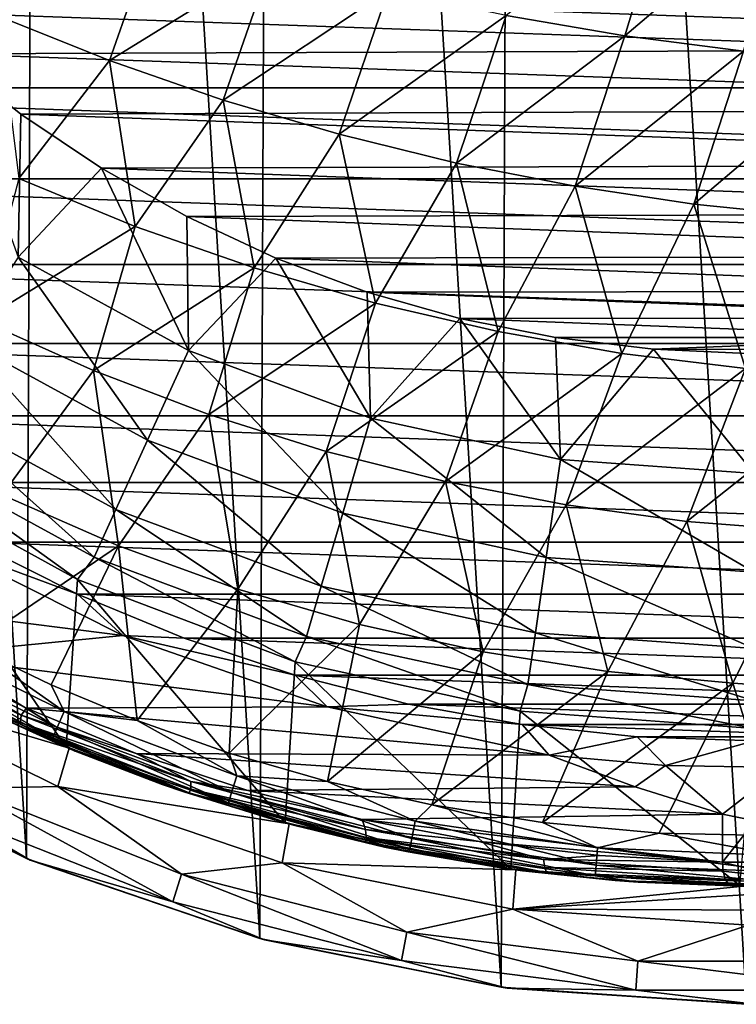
# Model space of a CAD drawing. Header units: metres. Extents: x -31 to 127, y -24 to 31.
# Tile 3 of 67: x -9 to 0, y -24 to -12. Entities that reach past the tile are written whole.
import ezdxf

# ---------------------------------------------------------------- set-up
doc = ezdxf.new("R2010")
doc.units = ezdxf.units.M
doc.layers.add('solid_13_381_041_XXX', color=7, linetype='CONTINUOUS')

msp = doc.modelspace()

# ---------------------------------------------------------------- linework, layer by layer
at = {"layer": 'solid_13_381_041_XXX'}
for points in [[(0.09442, 23.999676, -4), (-0.09442, -23.999676, -4), (-3.018573, 23.807222, -4)], [(-3.018573, 23.807222, -4), (-3.208144, -23.781975, -4), (-6.08244, 23.216314, -4)], [(-3.018573, 23.807222, -4), (-0.09442, -23.999676, -4), (-3.208144, -23.781975, -4)], [(-6.08244, 23.216314, -4), (-6.269812, -23.166426, -4), (-9.047849, 22.226156, -4)], [(-6.08244, 23.216314, -4), (-3.208144, -23.781975, -4), (-6.269812, -23.166426, -4)], [(-9.047849, 22.226156, -4), (-9.227935, -22.151199, -4), (-11.864817, 20.861929, -4)], [(-9.047849, 22.226156, -4), (-6.269812, -23.166426, -4), (-9.227935, -22.151199, -4)], [(-11.864817, 20.861929, -4), (-9.227935, -22.151199, -4), (-12.030229, -20.767004, -4)], [(-1.060824, -9.797928, 145.84845), (-3.144486, -11.459132, 145.738327), (-1.640958, -11.715937, 145.76976)], [(0.430099, -9.959878, 145.881348), (-1.060824, -9.797928, 145.84845), (-1.640958, -11.715937, 145.76976)], [(0.430099, -9.959878, 145.881348), (-1.640958, -11.715937, 145.76976), (-0.136145, -11.910341, 145.799423)], [(-7.575604, -10.317286, 145.63446), (-9.585705, -11.466481, 145.52951), (-8.176332, -12.03011, 145.561417)], [(-6.119058, -10.757886, 145.670486), (-7.575604, -10.317286, 145.63446), (-8.176332, -12.03011, 145.561417)], [(-6.119058, -10.757886, 145.670486), (-8.176332, -12.03011, 145.561417), (-6.732786, -12.530577, 145.592407)], [(-4.639589, -11.139421, 145.705185), (-6.119058, -10.757886, 145.670486), (-6.732786, -12.530577, 145.592407)], [(11.259239, -11.009319, 127.032135), (-11.172416, -11.093693, 127.032135), (10.354121, -11.867364, 127.032135)], [(10.354121, -11.867364, 127.032135), (-11.172416, -11.093693, 127.032135), (-10.262225, -11.944229, 127.032135)], [(-17.383038, -11.1714, 128.937637), (17.383038, -11.1714, 128.937637), (16.54488, -12.375899, 128.937637)], [(-17.383038, -11.1714, 128.937637), (16.54488, -12.375899, 128.937637), (-16.54488, -12.375899, 128.937637)], [(-4.639589, -11.139421, 145.705185), (-6.732786, -12.530577, 145.592407), (-5.262491, -12.964779, 145.622253)], [(-3.144486, -11.459132, 145.738327), (-4.639589, -11.139421, 145.705185), (-5.262491, -12.964779, 145.622253)], [(-8.176332, -12.03011, 145.561417), (-9.585705, -11.466481, 145.52951), (-9.325863, -13.526705, 145.468491)], [(-3.144486, -11.459132, 145.738327), (-5.262491, -12.964779, 145.622253), (-3.772879, -13.329732, 145.650772)], [(-1.640958, -11.715937, 145.76976), (-3.144486, -11.459132, 145.738327), (-3.772879, -13.329732, 145.650772)], [(-1.640958, -11.715937, 145.76976), (-3.772879, -13.329732, 145.650772), (-2.271371, -13.62427, 145.677795)], [(-0.136145, -11.910341, 145.799423), (-1.640958, -11.715937, 145.76976), (-2.271371, -13.62427, 145.677795)], [(10.354121, -11.867364, 127.032135), (-10.262225, -11.944229, 127.032135), (9.391357, -12.643605, 127.032135)], [(-9.30003, -12.710966, 127.032135), (-10.262225, -11.944229, 127.032135), (-9.334629, -14.524563, 125.017479)], [(9.391357, -12.643605, 127.032135), (-10.262225, -11.944229, 127.032135), (-9.30003, -12.710966, 127.032135)], [(-0.136145, -11.910341, 145.799423), (-2.271371, -13.62427, 145.677795), (-0.76539, -13.848699, 145.703278)], [(1.362817, -12.04292, 145.827225), (-0.136145, -11.910341, 145.799423), (-0.76539, -13.848699, 145.703278)], [(-8.176332, -12.03011, 145.561417), (-9.325863, -13.526705, 145.468491), (-7.851548, -14.132261, 145.494965)], [(-6.732786, -12.530577, 145.592407), (-8.176332, -12.03011, 145.561417), (-7.851548, -14.132261, 145.494965)], [(1.362817, -12.04292, 145.827225), (-0.76539, -13.848699, 145.703278), (0.737645, -14.00336, 145.727142)], [(-16.54488, -12.375899, 128.937637), (16.54488, -12.375899, 128.937637), (15.613829, -13.52946, 128.937637)], [(-16.54488, -12.375899, 128.937637), (15.613829, -13.52946, 128.937637), (-15.613829, -13.52946, 128.937637)], [(-6.732786, -12.530577, 145.592407), (-7.851548, -14.132261, 145.494965), (-6.341329, -14.659638, 145.520493)], [(-5.262491, -12.964779, 145.622253), (-6.732786, -12.530577, 145.592407), (-6.341329, -14.659638, 145.520493)], [(-8.279166, -13.396132, 127.032135), (-9.30003, -12.710966, 127.032135), (-9.334629, -14.524563, 125.017479)], [(9.391357, -12.643605, 127.032135), (-9.30003, -12.710966, 127.032135), (8.361629, -13.342113, 127.032135)], [(8.361629, -13.342113, 127.032135), (-9.30003, -12.710966, 127.032135), (-8.279166, -13.396132, 127.032135)], [(-5.262491, -12.964779, 145.622253), (-6.341329, -14.659638, 145.520493), (-4.803545, -15.105104, 145.544891)], [(-3.772879, -13.329732, 145.650772), (-5.262491, -12.964779, 145.622253), (-4.803545, -15.105104, 145.544891)], [(8.361629, -13.342113, 127.032135), (-8.279166, -13.396132, 127.032135), (7.262191, -13.969049, 127.032135)], [(-3.772879, -13.329732, 145.650772), (-4.803545, -15.105104, 145.544891), (-3.24662, -15.466551, 145.567978)], [(-2.271371, -13.62427, 145.677795), (-3.772879, -13.329732, 145.650772), (-3.24662, -15.466551, 145.567978)], [(-8.279166, -13.396132, 127.032135), (-9.334629, -14.524563, 125.017479), (-7.172566, -15.705175, 125.017479)], [(-7.194547, -14.007439, 127.032135), (-8.279166, -13.396132, 127.032135), (-7.172566, -15.705175, 125.017479)], [(7.262191, -13.969049, 127.032135), (-8.279166, -13.396132, 127.032135), (-7.194547, -14.007439, 127.032135)], [(-15.613829, -13.52946, 128.937637), (15.613829, -13.52946, 128.937637), (14.604512, -14.615202, 128.937637)], [(-15.613829, -13.52946, 128.937637), (14.604512, -14.615202, 128.937637), (-14.604512, -14.615202, 128.937637)], [(-7.851548, -14.132261, 145.494965), (-9.325863, -13.526705, 145.468491), (-9.801268, -15.324436, 145.378983)], [(-2.271371, -13.62427, 145.677795), (-3.24662, -15.466551, 145.567978), (-1.679084, -15.743904, 145.589706)], [(-0.76539, -13.848699, 145.703278), (-2.271371, -13.62427, 145.677795), (-1.679084, -15.743904, 145.589706)], [(-0.76539, -13.848699, 145.703278), (-1.679084, -15.743904, 145.589706), (-0.109471, -15.937218, 145.610001)], [(0.737645, -14.00336, 145.727142), (-0.76539, -13.848699, 145.703278), (-0.109471, -15.937218, 145.610001)], [(7.262191, -13.969049, 127.032135), (-7.194547, -14.007439, 127.032135), (6.116071, -14.510633, 127.032135)], [(-6.064981, -14.534091, 127.032135), (-7.194547, -14.007439, 127.032135), (-7.172566, -15.705175, 125.017479)], [(6.116071, -14.510633, 127.032135), (-7.194547, -14.007439, 127.032135), (-6.064981, -14.534091, 127.032135)], [(-7.851548, -14.132261, 145.494965), (-9.801268, -15.324436, 145.378983), (-8.377969, -15.96157, 145.397903)], [(-6.341329, -14.659638, 145.520493), (-7.851548, -14.132261, 145.494965), (-8.377969, -15.96157, 145.397903)], [(-9.334629, -14.524563, 125.017479), (-10.012958, -15.579942, 122.818916), (-7.693798, -16.846346, 122.818916)], [(-7.172566, -15.705175, 125.017479), (-9.334629, -14.524563, 125.017479), (-7.693798, -16.846346, 122.818916)], [(-6.064981, -14.534091, 127.032135), (-7.172566, -15.705175, 125.017479), (-4.864491, -16.566078, 125.017479)], [(6.116071, -14.510633, 127.032135), (-6.064981, -14.534091, 127.032135), (4.9463, -14.953088, 127.032135)], [(-4.909277, -14.965292, 127.032135), (-6.064981, -14.534091, 127.032135), (-4.864491, -16.566078, 125.017479)], [(4.9463, -14.953088, 127.032135), (-6.064981, -14.534091, 127.032135), (-4.909277, -14.965292, 127.032135)], [(-14.604512, -14.615202, 128.937637), (14.604512, -14.615202, 128.937637), (13.531555, -15.616247, 128.937637)], [(-14.604512, -14.615202, 128.937637), (13.531555, -15.616247, 128.937637), (-13.531555, -15.616247, 128.937637)], [(-6.341329, -14.659638, 145.520493), (-8.377969, -15.96157, 145.397903), (-6.917104, -16.517088, 145.416138)], [(-4.803545, -15.105104, 145.544891), (-6.341329, -14.659638, 145.520493), (-6.917104, -16.517088, 145.416138)], [(4.9463, -14.953088, 127.032135), (-4.909277, -14.965292, 127.032135), (3.756716, -15.294117, 127.032135)], [(-3.73057, -15.299243, 127.032135), (-4.909277, -14.965292, 127.032135), (-4.864491, -16.566078, 125.017479)], [(3.756716, -15.294117, 127.032135), (-4.909277, -14.965292, 127.032135), (-3.73057, -15.299243, 127.032135)], [(-4.803545, -15.105104, 145.544891), (-6.917104, -16.517088, 145.416138), (-5.426193, -16.987377, 145.433548)], [(-3.24662, -15.466551, 145.567978), (-4.803545, -15.105104, 145.544891), (-5.426193, -16.987377, 145.433548)], [(-8.377969, -15.96157, 145.397903), (-9.801268, -15.324436, 145.378983), (-9.53651, -17.538595, 145.282257)], [(-3.73057, -15.299243, 127.032135), (-4.864491, -16.566078, 125.017479), (-2.457391, -17.089746, 125.017479)], [(3.756716, -15.294117, 127.032135), (-3.73057, -15.299243, 127.032135), (2.535805, -15.540609, 127.032135)], [(-2.519454, -15.541342, 127.032135), (-3.73057, -15.299243, 127.032135), (-2.457391, -17.089746, 125.017479)], [(2.535805, -15.540609, 127.032135), (-3.73057, -15.299243, 127.032135), (-2.519454, -15.541342, 127.032135)], [(-3.24662, -15.466551, 145.567978), (-5.426193, -16.987377, 145.433548), (-3.912978, -17.370638, 145.450027)], [(-1.679084, -15.743904, 145.589706), (-3.24662, -15.466551, 145.567978), (-3.912978, -17.370638, 145.450027)], [(-10.012958, -15.579942, 122.818916), (-10.535672, -16.39327, 120.4795), (-8.095444, -17.725786, 120.4795)], [(-7.693798, -16.846346, 122.818916), (-10.012958, -15.579942, 122.818916), (-8.095444, -17.725786, 120.4795)], [(2.535805, -15.540609, 127.032135), (-2.519454, -15.541342, 127.032135), (-1.275931, -15.691589, 127.032135)], [(-1.275931, -15.691589, 127.032135), (-2.519454, -15.541342, 127.032135), (-2.457391, -17.089746, 125.017479)], [(2.535805, -15.540609, 127.032135), (-1.275931, -15.691589, 127.032135), (1.283566, -15.692565, 127.032135)], [(-13.531555, -15.616247, 128.937637), (13.531555, -15.616247, 128.937637), (12.388001, -16.53582, 128.937637)], [(-13.531555, -15.616247, 128.937637), (12.388001, -16.53582, 128.937637), (-12.388001, -16.53582, 128.937637)], [(-7.172566, -15.705175, 125.017479), (-7.693798, -16.846346, 122.818916), (-5.218016, -17.769812, 122.818916)], [(-4.864491, -16.566078, 125.017479), (-7.172566, -15.705175, 125.017479), (-5.218016, -17.769812, 122.818916)], [(-1.275931, -15.691589, 127.032135), (-2.457391, -17.089746, 125.017479), (0, -17.265541, 125.017448)], [(0, -15.749984, 127.032135), (-1.275931, -15.691589, 127.032135), (0, -17.265541, 125.017448)], [(1.283566, -15.692565, 127.032135), (-1.275931, -15.691589, 127.032135), (0, -15.749984, 127.032135)], [(-1.679084, -15.743904, 145.589706), (-3.912978, -17.370638, 145.450027), (-2.385373, -17.666506, 145.46553)], [(-0.109471, -15.937218, 145.610001), (-1.679084, -15.743904, 145.589706), (-2.385373, -17.666506, 145.46553)], [(-8.377969, -15.96157, 145.397903), (-9.53651, -17.538595, 145.282257), (-8.062408, -18.183641, 145.293579)], [(-6.917104, -16.517088, 145.416138), (-8.377969, -15.96157, 145.397903), (-8.062408, -18.183641, 145.293579)], [(-0.109471, -15.937218, 145.610001), (-2.385373, -17.666506, 145.46553), (-0.851299, -17.874653, 145.480026)], [(1.453682, -16.046549, 145.628799), (-0.109471, -15.937218, 145.610001), (-0.851299, -17.874653, 145.480026)], [(1.453682, -16.046549, 145.628799), (-0.851299, -17.874653, 145.480026), (0.681327, -17.994749, 145.493469)], [(-10.535672, -16.39327, 120.4795), (-10.894382, -16.951534, 118.03669), (-8.371054, -18.329418, 118.03669)], [(-8.095444, -17.725786, 120.4795), (-10.535672, -16.39327, 120.4795), (-8.371054, -18.329418, 118.03669)], [(-12.388001, -16.53582, 128.937637), (12.388001, -16.53582, 128.937637), (11.16967, -17.380344, 128.937637)], [(-12.388001, -16.53582, 128.937637), (11.16967, -17.380344, 128.937637), (-11.16967, -17.380344, 128.937637)], [(-6.917104, -16.517088, 145.416138), (-8.062408, -18.183641, 145.293579), (-6.54915, -18.732128, 145.304382)], [(-5.426193, -16.987377, 145.433548), (-6.917104, -16.517088, 145.416138), (-6.54915, -18.732128, 145.304382)], [(-4.864491, -16.566078, 125.017479), (-5.218016, -17.769812, 122.818916), (-2.636011, -18.331539, 122.818916)], [(-2.457391, -17.089746, 125.017479), (-4.864491, -16.566078, 125.017479), (-2.636011, -18.331539, 122.818916)], [(-7.693798, -16.846346, 122.818916), (-8.095444, -17.725786, 120.4795), (-5.490417, -18.69746, 120.4795)], [(-5.218016, -17.769812, 122.818916), (-7.693798, -16.846346, 122.818916), (-5.490417, -18.69746, 120.4795)], [(-10.894382, -16.951534, 118.03669), (-11.167409, -17.191154, 115.532135), (-8.582248, -18.611921, 115.532135)], [(-8.371054, -18.329418, 118.03669), (-10.894382, -16.951534, 118.03669), (-8.582248, -18.611921, 115.532135)], [(-5.426193, -16.987377, 145.433548), (-6.54915, -18.732128, 145.304382), (-5.004832, -19.181387, 145.314606)], [(-3.912978, -17.370638, 145.450027), (-5.426193, -16.987377, 145.433548), (-5.004832, -19.181387, 145.314606)], [(-2.457391, -17.089746, 125.017479), (-2.636011, -18.331539, 122.818916), (-0.000003, -18.520115, 122.818878)], [(0, -17.265541, 125.017448), (-2.457391, -17.089746, 125.017479), (-0.000003, -18.520115, 122.818878)], [(-11.167409, -17.191154, 115.532135), (-11.331779, -19.435595, 115.532135), (-8.727548, -20.737152, 115.532135)], [(-8.582248, -18.611921, 115.532135), (-11.167409, -17.191154, 115.532135), (-8.727548, -20.737152, 115.532135)], [(-11.16967, -17.380344, 128.937637), (11.16967, -17.380344, 128.937637), (9.895349, -18.137751, 128.937637)], [(-11.16967, -17.380344, 128.937637), (9.895349, -18.137751, 128.937637), (-9.895349, -18.137751, 128.937637)], [(-3.912978, -17.370638, 145.450027), (-5.004832, -19.181387, 145.314606), (-3.437927, -19.530483, 145.324219)], [(-2.385373, -17.666506, 145.46553), (-3.912978, -17.370638, 145.450027), (-3.437927, -19.530483, 145.324219)], [(-8.062408, -18.183641, 145.293579), (-9.53651, -17.538595, 145.282257), (-9.935529, -19.457029, 145.162537)], [(-8.095444, -17.725786, 120.4795), (-8.371054, -18.329418, 118.03669), (-5.677316, -19.334171, 118.03669)], [(-5.490417, -18.69746, 120.4795), (-8.095444, -17.725786, 120.4795), (-5.677316, -19.334171, 118.03669)], [(-2.385373, -17.666506, 145.46553), (-3.437927, -19.530483, 145.324219), (-1.856924, -19.778566, 145.333176)], [(-0.851299, -17.874653, 145.480026), (-2.385373, -17.666506, 145.46553), (-1.856924, -19.778566, 145.333176)], [(-5.218016, -17.769812, 122.818916), (-5.490417, -18.69746, 120.4795), (-2.773622, -19.288513, 120.4795)], [(-2.636011, -18.331539, 122.818916), (-5.218016, -17.769812, 122.818916), (-2.773622, -19.288513, 120.4795)], [(-0.851299, -17.874653, 145.480026), (-1.856924, -19.778566, 145.333176), (-0.270312, -19.924789, 145.341461)], [(0.681327, -17.994749, 145.493469), (-0.851299, -17.874653, 145.480026), (-0.270312, -19.924789, 145.341461)], [(0.681327, -17.994749, 145.493469), (-0.270312, -19.924789, 145.341461), (1.281586, -20.033865, 145.34343)], [(-11.877566, -18.830416, 123.620735), (-10.351961, -18.143126, 122.909332), (-8.00785, -19.322182, 121.816254)], [(-10.351961, -18.143126, 122.909332), (-9.895349, -18.137751, 128.937637), (-8.583827, -18.795959, 128.937637)], [(-8.00785, -19.322182, 121.816254), (-10.351961, -18.143126, 122.909332), (-8.583827, -18.795959, 128.937637)], [(-8.062408, -18.183641, 145.293579), (-9.935529, -19.457029, 145.162537), (-8.91436, -19.947176, 145.163757)], [(-9.895349, -18.137751, 128.937637), (9.895349, -18.137751, 128.937637), (8.583827, -18.795959, 128.937637)], [(-9.895349, -18.137751, 128.937637), (8.583827, -18.795959, 128.937637), (-8.583827, -18.795959, 128.937637)], [(-8.062408, -18.183641, 145.293579), (-8.91436, -19.947176, 145.163757), (-7.824691, -20.401148, 145.16507)], [(-6.54915, -18.732128, 145.304382), (-8.062408, -18.183641, 145.293579), (-7.824691, -20.401148, 145.16507)], [(-8.371054, -18.329418, 118.03669), (-8.582248, -18.611921, 115.532135), (-5.819524, -19.656605, 115.532135)], [(-5.677316, -19.334171, 118.03669), (-8.371054, -18.329418, 118.03669), (-5.819524, -19.656605, 115.532135)], [(-2.636011, -18.331539, 122.818916), (-2.773622, -19.288513, 120.4795), (-0.000011, -19.486916, 120.479485)], [(-0.000003, -18.520115, 122.818878), (-2.636011, -18.331539, 122.818916), (-0.000011, -19.486916, 120.479485)], [(-8.582248, -18.611921, 115.532135), (-8.727548, -20.737152, 115.532135), (-5.947781, -21.696878, 115.532135)], [(-5.819524, -19.656605, 115.532135), (-8.582248, -18.611921, 115.532135), (-5.947781, -21.696878, 115.532135)], [(-6.54915, -18.732128, 145.304382), (-7.824691, -20.401148, 145.16507), (-6.658266, -20.812437, 145.166595)], [(-5.004832, -19.181387, 145.314606), (-6.54915, -18.732128, 145.304382), (-6.658266, -20.812437, 145.166595)], [(-5.490417, -18.69746, 120.4795), (-5.677316, -19.334171, 118.03669), (-2.868006, -19.945341, 118.03669)], [(-2.773622, -19.288513, 120.4795), (-5.490417, -18.69746, 120.4795), (-2.868006, -19.945341, 118.03669)], [(-10.583384, -19.576292, 123.017242), (-11.877566, -18.830416, 123.620735), (-8.00785, -19.322182, 121.816254)], [(-8.583827, -18.795959, 128.937637), (8.583827, -18.795959, 128.937637), (7.227522, -19.356106, 128.937637)], [(-8.583827, -18.795959, 128.937637), (7.227522, -19.356106, 128.937637), (-7.227522, -19.356106, 128.937637)], [(-8.00785, -19.322182, 121.816254), (-8.583827, -18.795959, 128.937637), (-7.227522, -19.356106, 128.937637)], [(-5.004832, -19.181387, 145.314606), (-6.658266, -20.812437, 145.166595), (-5.41155, -21.172663, 145.168335)], [(-3.437927, -19.530483, 145.324219), (-5.004832, -19.181387, 145.314606), (-5.41155, -21.172663, 145.168335)], [(-11.367115, -19.263292, 123.405708), (-9.298421, -20.331636, 122.441063), (-11.382168, -19.353075, 123.48597)], [(-11.382168, -19.353075, 123.48597), (-9.305271, -20.425657, 122.517494), (-9.348063, -20.45927, 122.649117)], [(-9.298421, -20.331636, 122.441063), (-9.305271, -20.425657, 122.517494), (-11.382168, -19.353075, 123.48597)], [(-11.367115, -19.263292, 123.405708), (-10.583384, -19.576292, 123.017242), (-9.298421, -20.331636, 122.441063)], [(-10.843771, -19.248049, 145.099152), (-10.952614, -19.441605, 144.937836), (-8.839376, -20.490953, 144.938538)], [(-8.751845, -20.287533, 145.100677), (-10.843771, -19.248049, 145.099152), (-8.839376, -20.490953, 144.938538)], [(-9.935529, -19.457029, 145.162537), (-10.843771, -19.248049, 145.099152), (-8.751845, -20.287533, 145.100677)], [(-10.583384, -19.576292, 123.017242), (-8.00785, -19.322182, 121.816254), (-5.415612, -20.226221, 120.607475)], [(-8.00785, -19.322182, 121.816254), (-7.227522, -19.356106, 128.937637), (-5.820611, -19.823179, 128.937637)], [(-5.415612, -20.226221, 120.607475), (-8.00785, -19.322182, 121.816254), (-5.820611, -19.823179, 128.937637)], [(-7.227522, -19.356106, 128.937637), (7.227522, -19.356106, 128.937637), (5.820611, -19.823179, 128.937637)], [(-7.227522, -19.356106, 128.937637), (5.820611, -19.823179, 128.937637), (-5.820611, -19.823179, 128.937637)], [(-5.677316, -19.334171, 118.03669), (-5.819524, -19.656605, 115.532135), (-2.968717, -20.281059, 115.532135)], [(-2.868006, -19.945341, 118.03669), (-5.677316, -19.334171, 118.03669), (-2.968717, -20.281059, 115.532135)], [(-2.773622, -19.288513, 120.4795), (-2.868006, -19.945341, 118.03669), (0.00005, -20.150486, 118.03669)], [(-0.000011, -19.486916, 120.479485), (-2.773622, -19.288513, 120.4795), (0.00005, -20.150486, 118.03669)], [(-8.689479, -20.752745), (-11.29957, -19.454826), (-11.503961, -19.912939)], [(-8.727548, -20.737152, 115.532135), (-11.331779, -19.435595, 115.532135), (-11.29957, -19.454826)], [(-8.727548, -20.737152, 115.532135), (-11.29957, -19.454826), (-8.689479, -20.752745)], [(-10.952614, -19.441605, 144.937836), (-11.022572, -19.566286, 144.703522), (-8.895395, -20.621544, 144.703705)], [(-8.839376, -20.490953, 144.938538), (-10.952614, -19.441605, 144.937836), (-8.895395, -20.621544, 144.703705)], [(-8.91436, -19.947176, 145.163757), (-9.935529, -19.457029, 145.162537), (-8.751845, -20.287533, 145.100677)], [(-8.895395, -20.621544, 144.703705), (-11.022572, -19.566286, 144.703522), (-9.951498, -20.179636, 144.46817)], [(-9.231158, -20.243401, 122.386696), (-10.583384, -19.576292, 123.017242), (-5.415612, -20.226221, 120.607475)], [(-9.298421, -20.331636, 122.441063), (-10.583384, -19.576292, 123.017242), (-9.231158, -20.243401, 122.386696)], [(-3.437927, -19.530483, 145.324219), (-5.41155, -21.172663, 145.168335), (-4.087022, -21.47031, 145.170334)], [(-1.856924, -19.778566, 145.333176), (-3.437927, -19.530483, 145.324219), (-4.087022, -21.47031, 145.170334)], [(-5.819524, -19.656605, 115.532135), (-5.947781, -21.696878, 115.532135), (-3.086102, -22.28694, 115.532135)], [(-2.968717, -20.281059, 115.532135), (-5.819524, -19.656605, 115.532135), (-3.086102, -22.28694, 115.532135)], [(-5.820611, -19.823179, 128.937637), (5.820611, -19.823179, 128.937637), (4.384522, -20.190886, 128.937637)], [(-5.820611, -19.823179, 128.937637), (4.384522, -20.190886, 128.937637), (-4.384522, -20.190886, 128.937637)], [(-5.415612, -20.226221, 120.607475), (-5.820611, -19.823179, 128.937637), (-4.384522, -20.190886, 128.937637)], [(-1.856924, -19.778566, 145.333176), (-4.087022, -21.47031, 145.170334), (-2.682345, -21.692944, 145.172791)], [(-0.270312, -19.924789, 145.341461), (-1.856924, -19.778566, 145.333176), (-2.682345, -21.692944, 145.172791)], [(-8.689479, -20.752745), (-11.503961, -19.912939), (-8.831948, -21.235868)], [(-10.005814, -21.263435, -0.133975), (-8.831948, -21.235868), (-11.503961, -19.912939)], [(-7.824691, -20.401148, 145.16507), (-8.91436, -19.947176, 145.163757), (-8.751845, -20.287533, 145.100677)], [(-2.868006, -19.945341, 118.03669), (-2.968717, -20.281059, 115.532135), (0, -20.5, 115.532135)], [(0.00005, -20.150486, 118.03669), (-2.868006, -19.945341, 118.03669), (0, -20.5, 115.532135)], [(-0.270312, -19.924789, 145.341461), (-2.682345, -21.692944, 145.172791), (-1.202208, -21.828037, 145.17569)], [(-0.270312, -19.924789, 145.341461), (-1.202208, -21.828037, 145.17569), (0.347091, -21.862516, 145.179047)], [(-0.270312, -19.924789, 145.341461), (0.347091, -21.862516, 145.179047), (1.281586, -20.033865, 145.34343)], [(-8.864309, -20.680281, 122.490105), (-10.180083, -20.06529, 123.098785), (-9.348063, -20.45927, 122.649117)], [(-9.951498, -20.179636, 144.46817), (-10.180083, -20.06529, 123.098785), (-8.864309, -20.680281, 122.490105)], [(-8.61038, -20.787289, 144.469971), (-9.951498, -20.179636, 144.46817), (-8.864309, -20.680281, 122.490105)], [(-8.895395, -20.621544, 144.703705), (-9.951498, -20.179636, 144.46817), (-8.61038, -20.787289, 144.469971)], [(-9.231158, -20.243401, 122.386696), (-5.415612, -20.226221, 120.607475), (-2.600076, -20.838417, 119.294571)], [(-5.415612, -20.226221, 120.607475), (-4.384522, -20.190886, 128.937637), (-2.940688, -20.452934, 128.937637)], [(-2.600076, -20.838417, 119.294571), (-5.415612, -20.226221, 120.607475), (-2.940688, -20.452934, 128.937637)], [(-4.384522, -20.190886, 128.937637), (4.384522, -20.190886, 128.937637), (2.940688, -20.452934, 128.937637)], [(-4.384522, -20.190886, 128.937637), (2.940688, -20.452934, 128.937637), (-2.940688, -20.452934, 128.937637)], [(-9.298421, -20.331636, 122.441063), (-7.14571, -21.173056, 121.437241), (-9.305271, -20.425657, 122.517494)], [(-9.298421, -20.331636, 122.441063), (-9.231158, -20.243401, 122.386696), (-7.83866, -20.817837, 121.737358)], [(-9.298421, -20.331636, 122.441063), (-7.83866, -20.817837, 121.737358), (-7.14571, -21.173056, 121.437241)], [(-7.83866, -20.817837, 121.737358), (-9.231158, -20.243401, 122.386696), (-2.600076, -20.838417, 119.294571)], [(-8.751845, -20.287533, 145.100677), (-8.839376, -20.490953, 144.938538), (-6.626972, -21.311712, 144.939255)], [(-6.561653, -21.100868, 145.102356), (-8.751845, -20.287533, 145.100677), (-6.626972, -21.311712, 144.939255)], [(-7.824691, -20.401148, 145.16507), (-8.751845, -20.287533, 145.100677), (-6.561653, -21.100868, 145.102356)], [(-2.968717, -20.281059, 115.532135), (-3.086102, -22.28694, 115.532135), (-0.180385, -22.494318, 115.532135)], [(0, -20.5, 115.532135), (-2.968717, -20.281059, 115.532135), (-0.180385, -22.494318, 115.532135)], [(-9.305271, -20.425657, 122.517494), (-7.167481, -21.318304, 121.632294), (-9.348063, -20.45927, 122.649117)], [(-8.864309, -20.680281, 122.490105), (-9.348063, -20.45927, 122.649117), (-7.167481, -21.318304, 121.632294)], [(-9.305271, -20.425657, 122.517494), (-7.144205, -21.270342, 121.509773), (-7.167481, -21.318304, 121.632294)], [(-7.14571, -21.173056, 121.437241), (-7.144205, -21.270342, 121.509773), (-9.305271, -20.425657, 122.517494)], [(-6.658266, -20.812437, 145.166595), (-7.824691, -20.401148, 145.16507), (-6.561653, -21.100868, 145.102356)], [(-2.940688, -20.452934, 128.937637), (2.940688, -20.452934, 128.937637), (1.481511, -20.608276, 128.937637)], [(-2.940688, -20.452934, 128.937637), (1.481511, -20.608276, 128.937637), (-1.481511, -20.608276, 128.937637)], [(-2.600076, -20.838417, 119.294571), (-2.940688, -20.452934, 128.937637), (-1.481511, -20.608276, 128.937637)], [(-8.839376, -20.490953, 144.938538), (-8.895395, -20.621544, 144.703705), (-6.668543, -21.446512, 144.703796)], [(-6.626972, -21.311712, 144.939255), (-8.839376, -20.490953, 144.938538), (-6.668543, -21.446512, 144.703796)], [(-8.895395, -20.621544, 144.703705), (-8.61038, -20.787289, 144.469971), (-7.232391, -21.305927, 144.471848)], [(-6.668543, -21.446512, 144.703796), (-8.895395, -20.621544, 144.703705), (-7.232391, -21.305927, 144.471848)], [(-7.508092, -21.21034, 121.864212), (-8.864309, -20.680281, 122.490105), (-7.167481, -21.318304, 121.632294)], [(-8.61038, -20.787289, 144.469971), (-8.864309, -20.680281, 122.490105), (-7.508092, -21.21034, 121.864212)], [(-1.123168, -20.969942, 119.294571), (-2.600076, -20.838417, 119.294571), (-1.481511, -20.608276, 128.937637)], [(-1.481511, -20.608276, 128.937637), (1.481511, -20.608276, 128.937637), (0, -20.660057, 128.937637)], [(-1.123168, -20.969942, 119.294571), (-1.481511, -20.608276, 128.937637), (0, -20.660057, 128.937637)], [(0.359341, -20.996925, 119.294571), (-1.123168, -20.969942, 119.294571), (0, -20.660057, 128.937637)], [(-12.030229, -20.767004, -4), (-9.227935, -22.151199, -4), (-12, -20.784609, -1)], [(-10.161771, -21.594862, -0.500454), (-12, -20.784609, -1), (-9.184402, -22.173109, -1)], [(-9.227935, -22.151199, -4), (-9.184402, -22.173109, -1), (-12, -20.784609, -1)], [(-5.896311, -21.708748), (-8.689479, -20.752745), (-8.831948, -21.235868)], [(-5.947781, -21.696878, 115.532135), (-8.727548, -20.737152, 115.532135), (-8.689479, -20.752745)], [(-5.947781, -21.696878, 115.532135), (-8.689479, -20.752745), (-5.896311, -21.708748)], [(-7.232391, -21.305927, 144.471848), (-8.61038, -20.787289, 144.469971), (-7.508092, -21.21034, 121.864212)], [(-1.508561, -21.240376, 118.785583), (-7.83866, -20.817837, 121.737358), (-2.600076, -20.838417, 119.294571)], [(-1.508561, -21.240376, 118.785583), (-6.421806, -21.287136, 121.076668), (-7.83866, -20.817837, 121.737358)], [(-7.14571, -21.173056, 121.437241), (-7.83866, -20.817837, 121.737358), (-6.421806, -21.287136, 121.076668)], [(-5.41155, -21.172663, 145.168335), (-6.658266, -20.812437, 145.166595), (-6.561653, -21.100868, 145.102356)], [(-1.508561, -21.240376, 118.785583), (-2.600076, -20.838417, 119.294571), (-1.123168, -20.969942, 119.294571)], [(-1.508561, -21.240376, 118.785583), (-1.123168, -20.969942, 119.294571), (-0.401847, -21.588074, 118.269516)], [(-0.401847, -21.588074, 118.269516), (-1.123168, -20.969942, 119.294571), (0.359341, -20.996925, 119.294571)], [(-6.561653, -21.100868, 145.102356), (-6.626972, -21.311712, 144.939255), (-4.340116, -21.894732, 144.940063)], [(-4.297647, -21.679007, 145.104324), (-6.561653, -21.100868, 145.102356), (-4.340116, -21.894732, 144.940063)], [(-5.41155, -21.172663, 145.168335), (-6.561653, -21.100868, 145.102356), (-4.297647, -21.679007, 145.104324)], [(0.013621, -21.672951, 118.128853), (-0.401847, -21.588074, 118.269516), (0.359341, -20.996925, 119.294571)], [(-6.113518, -21.653519, 121.226944), (-7.508092, -21.21034, 121.864212), (-7.167481, -21.318304, 121.632294)], [(-7.232391, -21.305927, 144.471848), (-7.508092, -21.21034, 121.864212), (-6.113518, -21.653519, 121.226944)], [(-7.14571, -21.173056, 121.437241), (-6.421806, -21.287136, 121.076668), (-4.97238, -21.657732, 120.400795)], [(-7.14571, -21.173056, 121.437241), (-4.97238, -21.657732, 120.400795), (-4.930429, -21.784189, 120.404236)], [(-7.14571, -21.173056, 121.437241), (-4.930429, -21.784189, 120.404236), (-7.144205, -21.270342, 121.509773)], [(-4.087022, -21.47031, 145.170334), (-5.41155, -21.172663, 145.168335), (-4.297647, -21.679007, 145.104324)], [(-7.375088, -22.698189, -0.500454), (-10.005814, -21.263435, -0.133975), (-10.161771, -21.594862, -0.500454)], [(-10.005814, -21.263435, -0.133975), (-7.261899, -22.349829, -0.133975), (-8.831948, -21.235868)], [(-7.375088, -22.698189, -0.500454), (-7.261899, -22.349829, -0.133975), (-10.005814, -21.263435, -0.133975)], [(-5.896311, -21.708748), (-8.831948, -21.235868), (-5.987267, -22.203512)], [(-7.261899, -22.349829, -0.133975), (-5.987267, -22.203512), (-8.831948, -21.235868)], [(-5.823431, -21.73333, 144.47374), (-7.232391, -21.305927, 144.471848), (-6.113518, -21.653519, 121.226944)], [(-6.668543, -21.446512, 144.703796), (-7.232391, -21.305927, 144.471848), (-5.823431, -21.73333, 144.47374)], [(-7.144205, -21.270342, 121.509773), (-4.922765, -21.942144, 120.585571), (-7.167481, -21.318304, 121.632294)], [(-6.113518, -21.653519, 121.226944), (-7.167481, -21.318304, 121.632294), (-4.922765, -21.942144, 120.585571)], [(-7.144205, -21.270342, 121.509773), (-4.920471, -21.88381, 120.472832), (-4.922765, -21.942144, 120.585571)], [(-4.930429, -21.784189, 120.404236), (-4.920471, -21.88381, 120.472832), (-7.144205, -21.270342, 121.509773)], [(-6.626972, -21.311712, 144.939255), (-6.668543, -21.446512, 144.703796), (-4.366904, -22.031969, 144.703888)], [(-4.340116, -21.894732, 144.940063), (-6.626972, -21.311712, 144.939255), (-4.366904, -22.031969, 144.703888)], [(-1.508561, -21.240376, 118.785583), (-0.401847, -21.588074, 118.269516), (-6.421806, -21.287136, 121.076668)], [(-0.401847, -21.588074, 118.269516), (-4.97238, -21.657732, 120.400795), (-6.421806, -21.287136, 121.076668)], [(-6.668543, -21.446512, 144.703796), (-5.823431, -21.73333, 144.47374), (-4.389534, -22.067669, 144.475677)], [(-4.366904, -22.031969, 144.703888), (-6.668543, -21.446512, 144.703796), (-4.389534, -22.067669, 144.475677)], [(-4.087022, -21.47031, 145.170334), (-4.297647, -21.679007, 145.104324), (-1.984697, -22.015574, 145.106812)], [(-2.682345, -21.692944, 145.172791), (-4.087022, -21.47031, 145.170334), (-1.984697, -22.015574, 145.106812)], [(-7.375088, -22.698189, -0.500454), (-10.161771, -21.594862, -0.500454), (-9.184402, -22.173109, -1)], [(-0.401847, -21.588074, 118.269516), (-0.401847, -22.198296, 118.269516), (-4.97238, -21.657732, 120.400795)], [(0.013621, -21.672951, 118.128853), (-0.401847, -22.198296, 118.269516), (-0.401847, -21.588074, 118.269516)], [(-4.686581, -22.006498, 120.577408), (-6.113518, -21.653519, 121.226944), (-4.922765, -21.942144, 120.585571)], [(-5.823431, -21.73333, 144.47374), (-6.113518, -21.653519, 121.226944), (-4.686581, -22.006498, 120.577408)], [(-3.021028, -22.296083), (-5.896311, -21.708748), (-5.987267, -22.203512)], [(-3.086102, -22.28694, 115.532135), (-5.947781, -21.696878, 115.532135), (-5.896311, -21.708748)], [(-3.086102, -22.28694, 115.532135), (-5.896311, -21.708748), (-3.021028, -22.296083)], [(-0.401847, -22.198296, 118.269516), (-3.485911, -21.933123, 119.707642), (-4.97238, -21.657732, 120.400795)], [(-4.930429, -21.784189, 120.404236), (-4.97238, -21.657732, 120.400795), (-3.485911, -21.933123, 119.707642)], [(-4.297647, -21.679007, 145.104324), (-4.340116, -21.894732, 144.940063), (-2.00398, -22.233538, 144.941177)], [(-1.984697, -22.015574, 145.106812), (-4.297647, -21.679007, 145.104324), (-2.00398, -22.233538, 144.941177)], [(-1.202208, -21.828037, 145.17569), (-2.682345, -21.692944, 145.172791), (-1.984697, -22.015574, 145.106812)], [(0.010501, -22.199879, 118.129539), (-0.401847, -22.198296, 118.269516), (0.013621, -21.672951, 118.128853)], [(-4.389534, -22.067669, 144.475677), (-5.823431, -21.73333, 144.47374), (-4.686581, -22.006498, 120.577408)], [(-4.930429, -21.784189, 120.404236), (-3.485911, -21.933123, 119.707642), (-2.673221, -22.162943, 119.351685)], [(-4.930429, -21.784189, 120.404236), (-2.673221, -22.162943, 119.351685), (-4.920471, -21.88381, 120.472832)], [(-1.202208, -21.828037, 145.17569), (-1.984697, -22.015574, 145.106812), (0.351366, -22.117796, 145.102707)], [(-1.202208, -21.828037, 145.17569), (0.351366, -22.117796, 145.102707), (0.347091, -21.862516, 145.179047)], [(-4.920471, -21.88381, 120.472832), (-2.635096, -22.328678, 119.518814), (-4.922765, -21.942144, 120.585571)], [(-4.686581, -22.006498, 120.577408), (-4.922765, -21.942144, 120.585571), (-2.635096, -22.328678, 119.518814)], [(-4.920471, -21.88381, 120.472832), (-2.654747, -22.263992, 119.416306), (-2.635096, -22.328678, 119.518814)], [(-2.673221, -22.162943, 119.351685), (-2.654747, -22.263992, 119.416306), (-4.920471, -21.88381, 120.472832)], [(-4.340116, -21.894732, 144.940063), (-4.366904, -22.031969, 144.703888), (-2.01589, -22.371357, 144.704132)], [(-2.00398, -22.233538, 144.941177), (-4.340116, -21.894732, 144.940063), (-2.01589, -22.371357, 144.704132)], [(-0.401847, -22.198296, 118.269516), (-1.9624, -22.113312, 118.997215), (-3.485911, -21.933123, 119.707642)], [(-2.673221, -22.162943, 119.351685), (-3.485911, -21.933123, 119.707642), (-1.9624, -22.113312, 118.997215)], [(-3.234405, -22.266312, 119.913307), (-4.686581, -22.006498, 120.577408), (-2.635096, -22.328678, 119.518814)], [(-4.389534, -22.067669, 144.475677), (-4.686581, -22.006498, 120.577408), (-3.234405, -22.266312, 119.913307)], [(-4.366904, -22.031969, 144.703888), (-4.389534, -22.067669, 144.475677), (-2.936841, -22.307508, 144.477661)], [(-2.936841, -22.307508, 144.477661), (-4.389534, -22.067669, 144.475677), (-3.234405, -22.266312, 119.913307)], [(-2.01589, -22.371357, 144.704132), (-4.366904, -22.031969, 144.703888), (-2.936841, -22.307508, 144.477661)], [(-1.984697, -22.015574, 145.106812), (-2.00398, -22.233538, 144.941177), (0.355032, -22.321716, 144.940964)], [(-1.984697, -22.015574, 145.106812), (0.355032, -22.321716, 144.940964), (0.351366, -22.117796, 145.102707)], [(-9.227935, -22.151199, -4), (-6.269812, -23.166426, -4), (-9.184402, -22.173109, -1)], [(-7.375088, -22.698189, -0.500454), (-9.184402, -22.173109, -1), (-6.211657, -23.18222, -1)], [(-6.269812, -23.166426, -4), (-6.211657, -23.18222, -1), (-9.184402, -22.173109, -1)], [(-7.261899, -22.349829, -0.133975), (-4.403461, -23.08375, -0.133975), (-5.987267, -22.203512)], [(-3.021028, -22.296083), (-5.987267, -22.203512), (-3.059856, -22.795292)], [(-4.403461, -23.08375, -0.133975), (-3.059856, -22.795292), (-5.987267, -22.203512)], [(-2.673221, -22.162943, 119.351685), (-1.9624, -22.113312, 118.997215), (-0.401847, -22.198296, 118.269516)], [(-2.673221, -22.162943, 119.351685), (-0.401847, -22.198296, 118.269516), (-0.393372, -22.313049, 118.290741)], [(-2.673221, -22.162943, 119.351685), (-0.393372, -22.313049, 118.290741), (-2.654747, -22.263992, 119.416306)], [(0.443389, -22.195572, 118.08213), (0.447628, -22.407757, 118.170097), (-0.401847, -22.198296, 118.269516)], [(0.010501, -22.199879, 118.129539), (0.443389, -22.195572, 118.08213), (-0.401847, -22.198296, 118.269516)], [(0.447628, -22.407757, 118.170097), (-0.393372, -22.313049, 118.290741), (-0.401847, -22.198296, 118.269516)], [(-4.472096, -23.44355, -0.500454), (-7.261899, -22.349829, -0.133975), (-7.375088, -22.698189, -0.500454)], [(-4.472096, -23.44355, -0.500454), (-4.403461, -23.08375, -0.133975), (-7.261899, -22.349829, -0.133975)], [(-1.763051, -22.430819, 119.234642), (-3.234405, -22.266312, 119.913307), (-2.635096, -22.328678, 119.518814)], [(-2.936841, -22.307508, 144.477661), (-3.234405, -22.266312, 119.913307), (-1.763051, -22.430819, 119.234642)], [(-0.180385, -22.494318, 115.532135), (-3.086102, -22.28694, 115.532135), (-3.021028, -22.296083)], [(-3.059856, -22.795292), (2.919985, -22.813631), (5.850993, -22.239809)], [(-0.090397, -22.496809), (-3.059856, -22.795292), (5.850993, -22.239809)], [(-0.090397, -22.496809), (-3.021028, -22.296083), (-3.059856, -22.795292)], [(-0.180385, -22.494318, 115.532135), (-3.021028, -22.296083), (-0.090397, -22.496809)], [(-1.471571, -22.451826, 144.479691), (-2.936841, -22.307508, 144.477661), (-1.763051, -22.430819, 119.234642)], [(-2.01589, -22.371357, 144.704132), (-2.936841, -22.307508, 144.477661), (-1.471571, -22.451826, 144.479691)], [(-2.654747, -22.263992, 119.416306), (-0.365543, -22.413586, 118.353088), (-2.635096, -22.328678, 119.518814)], [(-0.393372, -22.313049, 118.290741), (-0.365543, -22.413586, 118.353088), (-2.654747, -22.263992, 119.416306)], [(-1.763051, -22.430819, 119.234642), (-2.635096, -22.328678, 119.518814), (-0.326109, -22.475731, 118.439308)], [(-0.365543, -22.413586, 118.353088), (-0.326109, -22.475731, 118.439308), (-2.635096, -22.328678, 119.518814)], [(-2.00398, -22.233538, 144.941177), (-2.01589, -22.371357, 144.704132), (0.357772, -22.457008, 144.712616)], [(-2.00398, -22.233538, 144.941177), (0.357772, -22.457008, 144.712616), (0.355032, -22.321716, 144.940964)], [(0.447628, -22.407757, 118.170097), (-0.365543, -22.413586, 118.353088), (-0.393372, -22.313049, 118.290741)], [(-2.01589, -22.371357, 144.704132), (-1.471571, -22.451826, 144.479691), (0, -22.5, 144.48175)], [(-2.01589, -22.371357, 144.704132), (0, -22.5, 144.48175), (0.179559, -22.499283, 144.481964)], [(-2.01589, -22.371357, 144.704132), (0.179559, -22.499283, 144.481964), (0.358999, -22.497135, 144.482254)], [(-2.01589, -22.371357, 144.704132), (0.358999, -22.497135, 144.482254), (0.357772, -22.457008, 144.712616)], [(-1.763051, -22.430819, 119.234642), (-0.326109, -22.475731, 118.439308), (-0.278773, -22.498274, 118.541405)], [(-1.471571, -22.451826, 144.479691), (-1.763051, -22.430819, 119.234642), (-0.278773, -22.498274, 118.541405)], [(-0.141514, -22.499556, 118.485237), (-1.471571, -22.451826, 144.479691), (-0.278773, -22.498274, 118.541405)], [(0, -22.5, 118.440971), (0, -22.5, 144.48175), (-1.471571, -22.451826, 144.479691)], [(-0.141514, -22.499556, 118.485237), (0, -22.5, 118.440971), (-1.471571, -22.451826, 144.479691)], [(0.447628, -22.407757, 118.170097), (0.449381, -22.495512, 118.382133), (-0.365543, -22.413586, 118.353088)], [(0.449381, -22.495512, 118.382133), (-0.326109, -22.475731, 118.439308), (-0.365543, -22.413586, 118.353088)], [(-0.141514, -22.499556, 118.485237), (-0.278773, -22.498274, 118.541405), (-0.326109, -22.475731, 118.439308)], [(-0.141514, -22.499556, 118.485237), (-0.326109, -22.475731, 118.439308), (0, -22.5, 118.440971)], [(0.222802, -22.498898, 118.396896), (0, -22.5, 118.440971), (-0.326109, -22.475731, 118.439308)], [(0.222802, -22.498898, 118.396896), (-0.326109, -22.475731, 118.439308), (0.449381, -22.495512, 118.382133)], [(-4.472096, -23.44355, -0.500454), (-7.375088, -22.698189, -0.500454), (-6.211657, -23.18222, -1)], [(-4.403461, -23.08375, -0.133975), (-1.475577, -23.453629, -0.133975), (-3.059856, -22.795292)], [(-3.059856, -22.795292), (-0.070528, -22.996325), (2.919985, -22.813631)], [(-1.475577, -23.453629, -0.133975), (-0.070528, -22.996325), (-3.059856, -22.795292)], [(-1.498577, -23.819193, -0.500454), (-4.403461, -23.08375, -0.133975), (-4.472096, -23.44355, -0.500454)], [(-1.498577, -23.819193, -0.500454), (-1.475577, -23.453629, -0.133975), (-4.403461, -23.08375, -0.133975)], [(-1.475577, -23.453629, -0.133975), (1.475577, -23.453629, -0.133975), (-0.070528, -22.996325)], [(-6.269812, -23.166426, -4), (-3.208144, -23.781975, -4), (-6.211657, -23.18222, -1)], [(-4.472096, -23.44355, -0.500454), (-6.211657, -23.18222, -1), (-3.132629, -23.794676, -1)], [(-3.208144, -23.781975, -4), (-3.132629, -23.794676, -1), (-6.211657, -23.18222, -1)], [(-1.498577, -23.819193, -0.500454), (-4.472096, -23.44355, -0.500454), (-3.132629, -23.794676, -1)], [(1.498577, -23.819193, -0.500454), (-1.475577, -23.453629, -0.133975), (-1.498577, -23.819193, -0.500454)], [(1.498577, -23.819193, -0.500454), (1.475577, -23.453629, -0.133975), (-1.475577, -23.453629, -0.133975)], [(-3.208144, -23.781975, -4), (-0.09442, -23.999676, -4), (-3.132629, -23.794676, -1)], [(-1.498577, -23.819193, -0.500454), (-3.132629, -23.794676, -1), (0, -24, -1)], [(-0.09442, -23.999676, -4), (0, -24, -1), (-3.132629, -23.794676, -1)], [(1.498577, -23.819193, -0.500454), (-1.498577, -23.819193, -0.500454), (0, -24, -1)]]:
    msp.add_3dface(points, dxfattribs=at)

doc.saveas('drawing.dxf')
